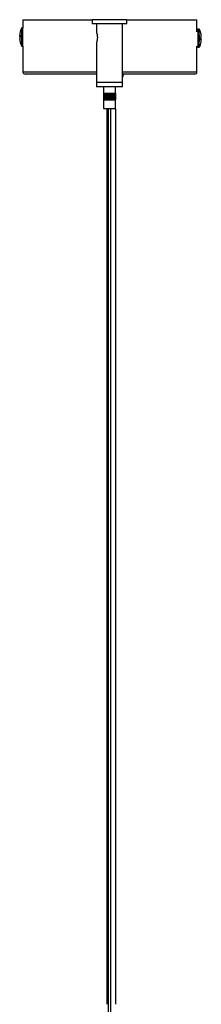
# Model space of a CAD drawing. Header units: millimetres. Extents: x 618 to 967, y 208 to 641.
# Tile 4 of 5: x 951 to 967, y 355 to 446. Entities that reach past the tile are written whole.
import ezdxf

# ---------------------------------------------------------------- set-up
doc = ezdxf.new("R2010")
doc.units = ezdxf.units.MM

msp = doc.modelspace()

# ---------------------------------------------------------------- linework, layer by layer
at = {"color": 7, "linetype": 'Continuous', "lineweight": 25}
for p, q in [((950.848, 445.906), (950.848, 445.139)), ((950.848, 445.906), (957.219, 445.906)), ((957.219, 445.906), (957.219, 445.536)), ((960.399, 445.906), (957.219, 445.906)), ((960.399, 445.536), (960.399, 445.906)), ((960.399, 445.906), (966.848, 445.906)), ((966.848, 445.049), (966.848, 445.906)), ((950.841, 445.146), (950.741, 445.146)), ((950.741, 444.458), (950.741, 445.146)), ((950.848, 445.139), (950.841, 445.146)), ((950.841, 444.458), (950.841, 445.146)), ((960.399, 445.536), (957.219, 445.536)), ((957.609, 445.536), (957.609, 444.755)), ((960.009, 440.136), (960.009, 445.536)), ((966.952, 445.046), (966.844, 444.938)), ((967.052, 445.046), (966.952, 445.046)), ((950.553, 444.508), (950.553, 444.441)), ((950.553, 444.374), (950.553, 444.442)), ((950.553, 444.441), (950.604, 444.441)), ((950.604, 444.375), (950.553, 444.374)), ((950.553, 444.239), (950.553, 444.142)), ((950.553, 444.105), (950.553, 444.142)), ((950.741, 443.466), (950.741, 444.458)), ((950.841, 443.466), (950.841, 444.458)), ((967.195, 444.124), (967.238, 444.124)), ((967.242, 444.084), (967.195, 444.085)), ((950.741, 443.466), (950.841, 443.466)), ((950.841, 443.466), (950.848, 443.474)), ((950.848, 443.474), (950.848, 441.106)), ((957.609, 443.776), (957.609, 440.136)), ((966.848, 441.106), (966.848, 443.478)), ((966.848, 443.471), (966.952, 443.366)), ((966.952, 443.366), (967.052, 443.366)), ((957.609, 440.906), (951.048, 440.906)), ((957.598, 440.906), (957.598, 440.846)), ((957.609, 440.763), (957.609, 440.136)), ((966.648, 440.906), (960.009, 440.906)), ((960.098, 440.846), (960.098, 440.906)), ((957.609, 440.136), (957.609, 439.736)), ((957.609, 440.136), (957.609, 439.736)), ((957.725, 440.136), (957.609, 440.136)), ((960.009, 440.136), (957.609, 440.136)), ((957.725, 439.736), (957.609, 439.736)), ((960.009, 440.136), (957.725, 440.136)), ((960.009, 439.736), (957.725, 439.736)), ((958.259, 439.736), (958.259, 439.136)), ((958.259, 439.736), (958.259, 439.136)), ((959.359, 439.136), (959.359, 439.736)), ((960.009, 439.736), (960.009, 440.136)), ((958.251, 439.136), (958.251, 438.536)), ((958.251, 439.136), (958.251, 439.136)), ((958.251, 439.136), (958.251, 438.536)), ((958.251, 439.136), (958.252, 439.136)), ((958.251, 439.136), (958.251, 438.536)), ((958.251, 439.136), (958.251, 439.136)), ((958.251, 438.536), (958.251, 438.536)), ((958.251, 438.536), (958.252, 438.536)), ((958.251, 438.536), (958.251, 438.536)), ((958.252, 439.136), (958.252, 438.536)), ((958.252, 439.136), (958.254, 439.136)), ((958.252, 438.536), (958.254, 438.536)), ((958.254, 439.136), (958.254, 438.536)), ((958.254, 439.136), (958.256, 439.136)), ((958.254, 438.536), (958.256, 438.536)), ((958.256, 439.136), (958.256, 438.536)), ((958.256, 439.136), (958.259, 439.136)), ((958.256, 438.536), (958.259, 438.536)), ((958.259, 439.136), (958.259, 438.536)), ((958.259, 439.136), (958.262, 439.136)), ((958.259, 438.536), (958.259, 437.736)), ((958.259, 438.536), (958.259, 437.736)), ((958.259, 438.536), (958.262, 438.536)), ((958.262, 439.136), (958.262, 438.536)), ((958.262, 439.136), (958.267, 439.136)), ((958.262, 438.536), (958.267, 438.536)), ((958.267, 439.136), (958.267, 438.536)), ((958.267, 439.136), (958.272, 439.136)), ((958.267, 438.536), (958.272, 438.536)), ((958.272, 439.136), (958.272, 438.536)), ((958.272, 439.136), (958.278, 439.136)), ((958.272, 438.536), (958.278, 438.536)), ((958.278, 439.136), (958.278, 438.536)), ((958.278, 439.136), (958.284, 439.136)), ((958.278, 438.536), (958.284, 438.536)), ((958.284, 439.136), (958.284, 438.536)), ((958.284, 439.136), (958.291, 439.136)), ((958.284, 438.536), (958.291, 438.536)), ((958.291, 439.136), (958.291, 438.536)), ((958.291, 439.136), (958.299, 439.136)), ((958.291, 438.536), (958.299, 438.536)), ((958.299, 439.136), (958.299, 438.536)), ((958.299, 439.136), (958.307, 439.136)), ((958.299, 438.536), (958.307, 438.536)), ((958.307, 439.136), (958.307, 438.536)), ((958.307, 439.136), (958.317, 439.136)), ((958.307, 438.536), (958.317, 438.536)), ((958.317, 439.136), (958.317, 438.536)), ((958.317, 439.136), (958.326, 439.136)), ((958.317, 438.536), (958.326, 438.536)), ((958.326, 439.136), (958.326, 438.536)), ((958.326, 439.136), (958.337, 439.136)), ((958.326, 438.536), (958.337, 438.536)), ((958.337, 439.136), (958.337, 438.536)), ((958.337, 439.136), (958.347, 439.136)), ((958.337, 438.536), (958.347, 438.536)), ((958.347, 438.536), (958.347, 439.136)), ((958.348, 439.136), (958.348, 438.536)), ((958.348, 439.136), (958.358, 439.136)), ((958.348, 438.536), (958.358, 438.536)), ((958.358, 438.536), (958.358, 439.136)), ((958.359, 439.136), (958.359, 438.536)), ((958.359, 439.136), (958.359, 438.536)), ((958.359, 439.136), (958.37, 439.136)), ((958.359, 439.136), (958.359, 439.136)), ((958.359, 438.536), (958.37, 438.536)), ((958.359, 438.536), (958.359, 438.536)), ((958.37, 438.536), (958.37, 439.136)), ((958.371, 439.136), (958.371, 438.536)), ((958.371, 439.136), (958.372, 439.136)), ((958.371, 438.536), (958.372, 438.536)), ((958.372, 439.136), (958.372, 438.536)), ((958.372, 439.136), (958.382, 439.136)), ((958.372, 438.536), (958.382, 438.536)), ((958.382, 438.536), (958.382, 439.136)), ((958.383, 439.136), (958.383, 438.536)), ((958.383, 439.136), (958.384, 439.136)), ((958.383, 438.536), (958.384, 438.536)), ((958.384, 439.136), (958.384, 438.536)), ((958.384, 439.136), (958.395, 439.136)), ((958.384, 438.536), (958.395, 438.536)), ((958.395, 438.536), (958.395, 439.136)), ((958.396, 439.136), (958.396, 438.536)), ((958.396, 439.136), (958.398, 439.136)), ((958.396, 438.536), (958.398, 438.536)), ((958.398, 439.136), (958.398, 438.536)), ((958.398, 439.136), (958.408, 439.136)), ((958.398, 438.536), (958.408, 438.536)), ((958.408, 438.536), (958.408, 439.136)), ((958.409, 439.136), (958.409, 438.536)), ((958.409, 439.136), (958.412, 439.136)), ((958.409, 438.536), (958.412, 438.536)), ((958.412, 439.136), (958.412, 438.536)), ((958.412, 439.136), (958.422, 439.136)), ((958.412, 438.536), (958.422, 438.536)), ((958.422, 438.536), (958.422, 439.136)), ((958.423, 439.136), (958.423, 438.536)), ((958.423, 439.136), (958.426, 439.136)), ((958.423, 438.536), (958.426, 438.536)), ((958.426, 439.136), (958.426, 438.536)), ((958.426, 439.136), (958.437, 439.136)), ((958.426, 438.536), (958.437, 438.536)), ((958.437, 438.536), (958.437, 439.136)), ((958.438, 439.136), (958.438, 438.536)), ((958.438, 439.136), (958.441, 439.136)), ((958.438, 438.536), (958.441, 438.536)), ((958.441, 439.136), (958.441, 438.536)), ((958.441, 439.136), (958.452, 439.136)), ((958.441, 438.536), (958.452, 438.536)), ((958.452, 438.536), (958.452, 439.136)), ((958.453, 439.136), (958.453, 438.536)), ((958.453, 439.136), (958.456, 439.136)), ((958.453, 438.536), (958.456, 438.536)), ((958.456, 439.136), (958.456, 438.536)), ((958.456, 439.136), (958.467, 439.136)), ((958.456, 438.536), (958.467, 438.536)), ((958.467, 438.536), (958.467, 439.136)), ((958.468, 439.136), (958.468, 438.536)), ((958.468, 439.136), (958.472, 439.136)), ((958.468, 438.536), (958.472, 438.536)), ((958.472, 439.136), (958.472, 438.536)), ((958.472, 439.136), (958.483, 439.136)), ((958.472, 438.536), (958.483, 438.536)), ((958.483, 438.536), (958.483, 439.136)), ((958.484, 439.136), (958.484, 438.536)), ((958.484, 439.136), (958.488, 439.136)), ((958.484, 438.536), (958.488, 438.536)), ((958.488, 439.136), (958.488, 438.536)), ((958.488, 439.136), (958.499, 439.136)), ((958.488, 438.536), (958.499, 438.536)), ((958.499, 438.536), (958.499, 439.136)), ((958.5, 439.136), (958.5, 438.536)), ((958.5, 439.136), (958.505, 439.136)), ((958.5, 438.536), (958.505, 438.536)), ((958.505, 439.136), (958.505, 438.536)), ((958.505, 439.136), (958.515, 439.136)), ((958.505, 438.536), (958.515, 438.536)), ((958.515, 438.536), (958.515, 439.136)), ((958.517, 439.136), (958.517, 438.536)), ((958.517, 439.136), (958.522, 439.136)), ((958.517, 438.536), (958.522, 438.536)), ((958.522, 439.136), (958.522, 438.536)), ((958.522, 439.136), (958.532, 439.136)), ((958.522, 438.536), (958.532, 438.536)), ((958.532, 438.536), (958.532, 439.136)), ((958.534, 439.136), (958.534, 438.536)), ((958.534, 439.136), (958.54, 439.136)), ((958.534, 438.536), (958.54, 438.536)), ((958.54, 439.136), (958.54, 438.536)), ((958.54, 439.136), (958.55, 439.136)), ((958.54, 438.536), (958.55, 438.536)), ((958.55, 438.536), (958.55, 439.136)), ((958.551, 439.136), (958.551, 438.536)), ((958.551, 439.136), (958.557, 439.136)), ((958.551, 438.536), (958.557, 438.536)), ((958.557, 439.136), (958.557, 438.536)), ((958.557, 439.136), (958.567, 439.136)), ((958.557, 438.536), (958.567, 438.536)), ((958.567, 438.536), (958.567, 439.136)), ((958.569, 439.136), (958.569, 438.536)), ((958.569, 439.136), (958.576, 439.136)), ((958.569, 438.536), (958.576, 438.536)), ((958.576, 439.136), (958.576, 438.536)), ((958.576, 439.136), (958.585, 439.136)), ((958.576, 438.536), (958.585, 438.536)), ((958.585, 438.536), (958.585, 439.136)), ((958.587, 439.136), (958.587, 438.536)), ((958.587, 439.136), (958.594, 439.136)), ((958.587, 438.536), (958.594, 438.536)), ((958.594, 439.136), (958.594, 438.536)), ((958.594, 439.136), (958.604, 439.136)), ((958.594, 438.536), (958.604, 438.536)), ((958.604, 438.536), (958.604, 439.136)), ((958.605, 439.136), (958.605, 438.536)), ((958.605, 439.136), (958.613, 439.136)), ((958.605, 438.536), (958.613, 438.536)), ((958.613, 439.136), (958.613, 438.536)), ((958.613, 439.136), (958.622, 439.136)), ((958.613, 438.536), (958.622, 438.536)), ((958.622, 438.536), (958.622, 439.136)), ((958.624, 439.136), (958.624, 438.536)), ((958.624, 439.136), (958.632, 439.136)), ((958.624, 438.536), (958.632, 438.536)), ((958.632, 439.136), (958.632, 438.536)), ((958.632, 439.136), (958.641, 439.136)), ((958.632, 438.536), (958.641, 438.536)), ((958.641, 438.536), (958.641, 439.136)), ((958.642, 439.136), (958.642, 438.536)), ((958.642, 439.136), (958.651, 439.136)), ((958.642, 438.536), (958.651, 438.536)), ((958.651, 439.136), (958.651, 438.536)), ((958.651, 439.136), (958.66, 439.136)), ((958.651, 438.536), (958.66, 438.536)), ((958.66, 438.536), (958.66, 439.136)), ((958.661, 439.136), (958.661, 438.536)), ((958.661, 439.136), (958.67, 439.136)), ((958.661, 438.536), (958.67, 438.536)), ((958.67, 439.136), (958.67, 438.536)), ((958.67, 439.136), (958.679, 439.136)), ((958.67, 438.536), (958.679, 438.536)), ((958.679, 438.536), (958.679, 439.136)), ((958.681, 439.136), (958.681, 438.536)), ((958.681, 439.136), (958.69, 439.136)), ((958.681, 438.536), (958.69, 438.536)), ((958.69, 439.136), (958.69, 438.536)), ((958.69, 439.136), (958.699, 439.136)), ((958.69, 438.536), (958.699, 438.536)), ((958.699, 438.536), (958.699, 439.136)), ((958.7, 439.136), (958.7, 438.536)), ((958.7, 439.136), (958.71, 439.136)), ((958.7, 438.536), (958.71, 438.536)), ((958.71, 439.136), (958.71, 438.536)), ((958.71, 439.136), (958.718, 439.136)), ((958.71, 438.536), (958.718, 438.536)), ((958.718, 438.536), (958.718, 439.136)), ((958.72, 439.136), (958.72, 438.536)), ((958.72, 439.136), (958.73, 439.136)), ((958.72, 438.536), (958.73, 438.536)), ((958.73, 439.136), (958.73, 438.536)), ((958.73, 439.136), (958.738, 439.136)), ((958.73, 438.536), (958.738, 438.536)), ((958.738, 438.536), (958.738, 439.136)), ((958.739, 439.136), (958.739, 438.536)), ((958.739, 439.136), (958.75, 439.136)), ((958.739, 438.536), (958.75, 438.536)), ((958.75, 439.136), (958.75, 438.536)), ((958.75, 439.136), (958.758, 439.136)), ((958.75, 438.536), (958.758, 438.536)), ((958.758, 438.536), (958.758, 439.136)), ((958.759, 439.136), (958.759, 438.536)), ((958.759, 439.136), (958.77, 439.136)), ((958.759, 438.536), (958.77, 438.536)), ((958.77, 439.136), (958.77, 438.536)), ((958.77, 439.136), (958.777, 439.136)), ((958.77, 438.536), (958.777, 438.536)), ((958.777, 438.536), (958.777, 439.136)), ((958.779, 439.136), (958.779, 438.536)), ((958.779, 439.136), (958.79, 439.136)), ((958.779, 438.536), (958.79, 438.536)), ((958.79, 439.136), (958.79, 438.536)), ((958.79, 439.136), (958.797, 439.136)), ((958.79, 438.536), (958.797, 438.536)), ((958.797, 438.536), (958.797, 439.136)), ((958.799, 439.136), (958.799, 438.536)), ((958.799, 439.136), (958.81, 439.136)), ((958.799, 438.536), (958.81, 438.536)), ((958.81, 439.136), (958.81, 438.536)), ((958.81, 439.136), (958.817, 439.136)), ((958.81, 438.536), (958.817, 438.536)), ((958.817, 438.536), (958.817, 439.136)), ((958.818, 439.136), (958.818, 438.536)), ((958.818, 439.136), (958.83, 439.136)), ((958.818, 438.536), (958.83, 438.536)), ((958.83, 439.136), (958.83, 438.536)), ((958.83, 439.136), (958.837, 439.136)), ((958.83, 438.536), (958.837, 438.536)), ((958.837, 438.536), (958.837, 439.136)), ((958.838, 439.136), (958.838, 438.536)), ((958.838, 439.136), (958.85, 439.136)), ((958.838, 438.536), (958.85, 438.536)), ((958.85, 439.136), (958.85, 438.536)), ((958.85, 439.136), (958.857, 439.136)), ((958.85, 438.536), (958.857, 438.536)), ((958.857, 438.536), (958.857, 439.136)), ((958.858, 439.136), (958.858, 438.536)), ((958.858, 439.136), (958.87, 439.136)), ((958.858, 438.536), (958.87, 438.536)), ((958.87, 439.136), (958.87, 438.536)), ((958.87, 439.136), (958.877, 439.136)), ((958.87, 438.536), (958.877, 438.536)), ((958.877, 438.536), (958.877, 439.136)), ((958.878, 439.136), (958.878, 438.536)), ((958.878, 439.136), (958.89, 439.136)), ((958.878, 438.536), (958.89, 438.536)), ((958.89, 439.136), (958.89, 438.536)), ((958.89, 439.136), (958.896, 439.136)), ((958.89, 438.536), (958.896, 438.536)), ((958.896, 438.536), (958.896, 439.136)), ((958.898, 439.136), (958.898, 438.536)), ((958.898, 439.136), (958.91, 439.136)), ((958.898, 438.536), (958.91, 438.536)), ((958.91, 439.136), (958.91, 438.536)), ((958.91, 439.136), (958.916, 439.136)), ((958.91, 438.536), (958.916, 438.536)), ((958.916, 438.536), (958.916, 439.136)), ((958.917, 439.136), (958.917, 438.536)), ((958.917, 439.136), (958.93, 439.136)), ((958.917, 438.536), (958.93, 438.536)), ((958.93, 439.136), (958.93, 438.536)), ((958.93, 439.136), (958.935, 439.136)), ((958.93, 438.536), (958.935, 438.536)), ((958.935, 438.536), (958.935, 439.136)), ((958.936, 439.136), (958.936, 438.536)), ((958.936, 439.136), (958.949, 439.136)), ((958.936, 438.536), (958.949, 438.536)), ((958.949, 439.136), (958.949, 438.536)), ((958.949, 439.136), (958.954, 439.136)), ((958.949, 438.536), (958.954, 438.536)), ((958.954, 438.536), (958.954, 439.136)), ((958.956, 439.136), (958.956, 438.536)), ((958.956, 439.136), (958.969, 439.136)), ((958.956, 438.536), (958.969, 438.536)), ((958.969, 439.136), (958.969, 438.536)), ((958.969, 439.136), (958.973, 439.136)), ((958.969, 438.536), (958.973, 438.536)), ((958.973, 438.536), (958.973, 439.136)), ((958.975, 439.136), (958.975, 438.536)), ((958.975, 439.136), (958.988, 439.136)), ((958.975, 438.536), (958.988, 438.536)), ((958.988, 439.136), (958.988, 438.536)), ((958.988, 439.136), (958.992, 439.136)), ((958.988, 438.536), (958.992, 438.536)), ((958.992, 438.536), (958.992, 439.136)), ((958.994, 439.136), (958.994, 438.536)), ((958.994, 439.136), (959.007, 439.136)), ((958.994, 438.536), (959.007, 438.536)), ((959.007, 439.136), (959.007, 438.536)), ((959.007, 439.136), (959.011, 439.136)), ((959.007, 438.536), (959.011, 438.536)), ((959.011, 438.536), (959.011, 439.136)), ((959.012, 439.136), (959.012, 438.536)), ((959.012, 439.136), (959.026, 439.136)), ((959.012, 438.536), (959.026, 438.536)), ((959.026, 439.136), (959.026, 438.536)), ((959.026, 439.136), (959.029, 439.136)), ((959.026, 438.536), (959.029, 438.536)), ((959.029, 438.536), (959.029, 439.136)), ((959.03, 439.136), (959.03, 438.536)), ((959.03, 439.136), (959.044, 439.136)), ((959.03, 438.536), (959.044, 438.536)), ((959.044, 439.136), (959.044, 438.536)), ((959.044, 439.136), (959.047, 439.136)), ((959.044, 438.536), (959.047, 438.536)), ((959.047, 438.536), (959.047, 439.136)), ((959.048, 439.136), (959.048, 438.536)), ((959.048, 439.136), (959.062, 439.136)), ((959.048, 438.536), (959.062, 438.536)), ((959.062, 439.136), (959.062, 438.536)), ((959.062, 439.136), (959.065, 439.136)), ((959.062, 438.536), (959.065, 438.536)), ((959.065, 438.536), (959.065, 439.136)), ((959.066, 439.136), (959.066, 438.536)), ((959.066, 439.136), (959.08, 439.136)), ((959.066, 438.536), (959.08, 438.536)), ((959.08, 439.136), (959.08, 438.536)), ((959.08, 439.136), (959.082, 439.136)), ((959.08, 438.536), (959.082, 438.536)), ((959.082, 438.536), (959.082, 439.136)), ((959.084, 439.136), (959.084, 438.536)), ((959.084, 439.136), (959.097, 439.136)), ((959.084, 438.536), (959.097, 438.536)), ((959.097, 439.136), (959.097, 438.536)), ((959.097, 439.136), (959.1, 439.136)), ((959.097, 438.536), (959.1, 438.536)), ((959.1, 438.536), (959.1, 439.136)), ((959.101, 439.136), (959.101, 438.536)), ((959.101, 439.136), (959.114, 439.136)), ((959.101, 438.536), (959.114, 438.536)), ((959.114, 439.136), (959.114, 438.536)), ((959.114, 439.136), (959.116, 439.136)), ((959.114, 438.536), (959.116, 438.536)), ((959.116, 438.536), (959.116, 439.136)), ((959.117, 439.136), (959.117, 438.536)), ((959.117, 439.136), (959.131, 439.136)), ((959.117, 438.536), (959.131, 438.536)), ((959.131, 439.136), (959.131, 438.536)), ((959.131, 439.136), (959.132, 439.136)), ((959.131, 438.536), (959.132, 438.536)), ((959.132, 438.536), (959.132, 439.136)), ((959.133, 439.136), (959.133, 438.536)), ((959.133, 439.136), (959.147, 439.136)), ((959.133, 438.536), (959.147, 438.536)), ((959.147, 439.136), (959.147, 438.536)), ((959.147, 439.136), (959.148, 439.136)), ((959.147, 438.536), (959.148, 438.536)), ((959.148, 438.536), (959.148, 439.136)), ((959.149, 439.136), (959.149, 438.536)), ((959.149, 439.136), (959.163, 439.136)), ((959.149, 438.536), (959.163, 438.536)), ((959.163, 439.136), (959.163, 438.536)), ((959.163, 439.136), (959.164, 439.136)), ((959.163, 438.536), (959.164, 438.536)), ((959.164, 438.536), (959.164, 439.136)), ((959.165, 439.136), (959.165, 438.536)), ((959.165, 439.136), (959.178, 439.136)), ((959.165, 438.536), (959.178, 438.536)), ((959.178, 439.136), (959.178, 438.536)), ((959.178, 439.136), (959.179, 439.136)), ((959.178, 438.536), (959.179, 438.536)), ((959.179, 438.536), (959.179, 439.136)), ((959.18, 439.136), (959.18, 438.536)), ((959.18, 439.136), (959.193, 439.136)), ((959.18, 438.536), (959.193, 438.536)), ((959.193, 439.136), (959.193, 438.536)), ((959.194, 439.136), (959.194, 438.536)), ((959.194, 439.136), (959.208, 439.136)), ((959.194, 438.536), (959.208, 438.536)), ((959.208, 439.136), (959.208, 438.536)), ((959.208, 439.136), (959.208, 438.536)), ((959.208, 439.136), (959.221, 439.136)), ((959.208, 438.536), (959.221, 438.536)), ((959.221, 439.136), (959.221, 438.536)), ((959.221, 439.136), (959.221, 438.536)), ((959.221, 439.136), (959.235, 439.136)), ((959.221, 438.536), (959.235, 438.536)), ((959.235, 439.136), (959.235, 438.536)), ((959.235, 439.136), (959.247, 439.136)), ((959.235, 438.536), (959.247, 438.536)), ((959.247, 439.136), (959.247, 438.536)), ((959.247, 439.136), (959.26, 439.136)), ((959.247, 438.536), (959.26, 438.536)), ((959.26, 439.136), (959.26, 438.536)), ((959.26, 439.136), (959.271, 439.136)), ((959.26, 438.536), (959.271, 438.536)), ((959.271, 439.136), (959.271, 438.536)), ((959.271, 439.136), (959.282, 439.136)), ((959.271, 438.536), (959.282, 438.536)), ((959.282, 439.136), (959.282, 438.536)), ((959.282, 439.136), (959.292, 439.136)), ((959.282, 438.536), (959.292, 438.536)), ((959.292, 439.136), (959.292, 438.536)), ((959.292, 439.136), (959.302, 439.136)), ((959.292, 438.536), (959.302, 438.536)), ((959.302, 439.136), (959.302, 438.536)), ((959.302, 439.136), (959.311, 439.136)), ((959.302, 438.536), (959.311, 438.536)), ((959.311, 439.136), (959.311, 438.536)), ((959.311, 439.136), (959.32, 439.136)), ((959.311, 438.536), (959.32, 438.536)), ((959.32, 439.136), (959.32, 438.536)), ((959.32, 439.136), (959.327, 439.136)), ((959.32, 438.536), (959.327, 438.536)), ((959.327, 439.136), (959.327, 438.536)), ((959.327, 439.136), (959.335, 439.136)), ((959.327, 438.536), (959.335, 438.536)), ((959.335, 439.136), (959.335, 438.536)), ((959.335, 439.136), (959.341, 439.136)), ((959.335, 438.536), (959.341, 438.536)), ((959.341, 439.136), (959.341, 438.536)), ((959.341, 439.136), (959.347, 439.136)), ((959.341, 438.536), (959.347, 438.536)), ((959.347, 439.136), (959.347, 438.536)), ((959.347, 439.136), (959.352, 439.136)), ((959.347, 438.536), (959.352, 438.536)), ((959.352, 439.136), (959.352, 438.536)), ((959.352, 439.136), (959.356, 439.136)), ((959.352, 438.536), (959.356, 438.536)), ((959.356, 439.136), (959.356, 438.536)), ((959.356, 439.136), (959.36, 439.136)), ((959.356, 438.536), (959.36, 438.536)), ((959.359, 437.736), (959.359, 438.536)), ((959.36, 439.136), (959.36, 438.536)), ((959.36, 439.136), (959.362, 439.136)), ((959.36, 438.536), (959.362, 438.536)), ((959.362, 439.136), (959.362, 438.536)), ((959.362, 439.136), (959.365, 439.136)), ((959.362, 438.536), (959.365, 438.536)), ((959.365, 439.136), (959.365, 438.536)), ((959.365, 439.136), (959.366, 439.136)), ((959.365, 438.536), (959.366, 438.536)), ((959.366, 439.136), (959.366, 438.536)), ((959.366, 439.136), (959.367, 439.136)), ((959.366, 438.536), (959.367, 438.536)), ((959.367, 439.136), (959.367, 438.536)), ((958.259, 437.736), (958.259, 437.736)), ((958.259, 437.736), (958.65, 437.736)), ((958.65, 437.736), (959.359, 437.736)), ((958.689, 437.736), (958.689, 219.62)), ((958.929, 219.62), (958.929, 437.736))]:
    msp.add_line(p, q, dxfattribs=at)
at = {"color": 8, "linetype": 'Continuous', "lineweight": 25}
for p, q in [((950.848, 441.106), (957.609, 441.106)), ((957.598, 440.846), (957.609, 440.846)), ((960.009, 441.106), (966.848, 441.106)), ((960.009, 440.846), (960.04, 440.846)), ((960.04, 440.846), (960.098, 440.846))]:
    msp.add_line(p, q, dxfattribs=at)
at = {"color": 7, "linetype": 'Continuous', "lineweight": 25, "flags": 128}
msp.add_lwpolyline([(957.598, 440.846), (957.605, 440.78), (957.609, 440.762)], dxfattribs=at)
at = {"color": 7, "linetype": 'Continuous', "lineweight": 25}
for centre, radius, start, end in [((952.405, 444.306), 1.864, 153.215, 165.1763), ((940.327, 444.206), 26.639, 358.19312, 1.80688), ((940.007, 444.206), 27.059, 358.22105, 1.77895), ((965.389, 444.206), 1.864, 14.61464, 26.77733), ((952.347, 444.325), 1.803, 165.17977, 174.16431), ((950.691, 444.355), 0.162, 122.41204, 147.96833), ((950.691, 444.46), 0.162, 212.03167, 237.58796), ((950.691, 444.153), 0.162, 122.41204, 147.96833), ((952.347, 444.325), 1.803, 185.83569, 194.82023), ((952.347, 444.288), 1.803, 185.83569, 194.82023), ((952.572, 444.391), 1.971, 177.05433, 182.94567), ((965.408, 444.22), 1.84, 5.70056, 14.59791), ((965.408, 444.198), 1.842, 345.26758, 354.1572), ((967.165, 444.671), 0.0281, 340.92414, 12.59986), ((965.411, 444.198), 1.84, 5.70056, 14.59791), ((967.151, 444.38), 0.129, 289.92931, 315.00653), ((965.195, 444.159), 2.003, 356.99783, 2.8593), ((967.151, 444.176), 0.129, 289.92931, 315.00653), ((967.145, 444.016), 0.142, 49.17611, 68.29555), ((979.123, 444.181), 11.885, 180.27298, 180.47577), ((962.93, 444.109), 4.312, 358.68416, 359.66441), ((958.891, 444.257), 8.352, 0.22283, 0.85054), ((950.669, 443.845), 0.0676, 164.03134, 195.96866), ((952.405, 444.306), 1.864, 194.8237, 206.785), ((965.389, 444.206), 1.864, 333.22267, 345.25907), ((967.176, 443.736), 0.0162, 334.86839, 355.85211), ((951.048, 441.106), 0.2, 180, 270), ((959.758, 440.846), 0.34, 317.49629, 0), ((966.648, 441.106), 0.2, 270, 0)]:
    msp.add_arc(centre, radius, start, end, dxfattribs=at)
for points, knots in [([(966.841, 444.784), (966.841, 444.796), (966.842, 444.848), (966.844, 444.927), (966.846, 445.006), (966.848, 445.05), (966.848, 445.049), (966.848, 445.049)], [0, 0, 0, 0, 0.082103, 0.333049, 0.584144, 0.835336, 1, 1, 1, 1]), ([(957.609, 444.755), (957.609, 444.756), (957.609, 444.757), (957.613, 444.745), (957.624, 444.707), (957.643, 444.637), (957.659, 444.566), (957.674, 444.481), (957.686, 444.382), (957.689, 444.275), (957.687, 444.188), (957.68, 444.104), (957.669, 444.024), (957.656, 443.954), (957.642, 443.894), (957.626, 443.833), (957.615, 443.795), (957.61, 443.778), (957.609, 443.777), (957.609, 443.776)], [0, 0, 0, 0, 0.015925, 0.057579, 0.141679, 0.231367, 0.28207, 0.33276, 0.434921, 0.494335, 0.553749, 0.613163, 0.672356, 0.730011, 0.784725, 0.83564, 0.931021, 0.965185, 1, 1, 1, 1]), ([(958.575, 437.736), (958.575, 436.819), (958.575, 434.704), (958.575, 431.462), (958.575, 428.077), (958.575, 424.895), (958.575, 421.905), (958.575, 419.012), (958.575, 416.218), (958.575, 413.522), (958.575, 411.011), (958.575, 408.674), (958.575, 406.326), (958.575, 403.986), (958.575, 401.672), (958.575, 399.574), (958.575, 397.669), (958.575, 395.306), (958.575, 392.368), (958.575, 388.96), (958.575, 385.662), (958.575, 382.528), (958.575, 379.381), (958.575, 376.232), (958.575, 373.114), (958.575, 370.554), (958.575, 368.57), (958.575, 367.156), (958.575, 365.784), (958.575, 364.349), (958.575, 362.737), (958.575, 360.974), (958.575, 359.615), (958.575, 358.752), (958.575, 358.386), (958.575, 358.014), (958.575, 357.555), (958.575, 356.955), (958.575, 356.182), (958.575, 355.62), (958.575, 355.31)], [0, 0, 0, 0, 0.033368, 0.0769627, 0.1179623, 0.1565052, 0.1927226, 0.2267388, 0.2617545, 0.2943966, 0.3248038, 0.3531062, 0.3794256, 0.4102344, 0.4382332, 0.4636213, 0.4865805, 0.5075244, 0.5495944, 0.5934876, 0.6314881, 0.6695905, 0.7075146, 0.7459949, 0.7841634, 0.8209269, 0.839167, 0.8563246, 0.8723707, 0.8890884, 0.908567, 0.9310287, 0.9532562, 0.9580379, 0.9624861, 0.9666186, 0.9716094, 0.9792613, 0.9885732, 1, 1, 1, 1]), ([(959.375, 355.31), (959.375, 355.613), (959.375, 356.17), (959.375, 356.948), (959.375, 357.596), (959.375, 358.159), (959.375, 358.678), (959.375, 359.468), (959.375, 360.545), (959.375, 362.041), (959.375, 363.732), (959.375, 365.615), (959.375, 367.743), (959.375, 369.979), (959.375, 372.261), (959.375, 374.429), (959.375, 377.649), (959.375, 381.975), (959.375, 387.376), (959.375, 392.006), (959.375, 395.863), (959.375, 398.937), (959.375, 401.965), (959.375, 404.891), (959.375, 407.656), (959.375, 409.802), (959.375, 411.435), (959.375, 412.673), (959.375, 414.071), (959.375, 415.638), (959.375, 417.384), (959.375, 419.316), (959.375, 421.345), (959.375, 423.464), (959.375, 425.666), (959.375, 428.044), (959.375, 430.609), (959.375, 433.371), (959.375, 435.758), (959.375, 437.226), (959.375, 437.705)], [0, 0, 0, 0, 0.0111932, 0.0205323, 0.0286256, 0.0348995, 0.0410837, 0.0475857, 0.0636876, 0.0803348, 0.1020624, 0.1252403, 0.1488957, 0.1795203, 0.2066374, 0.2319532, 0.258411, 0.323848, 0.3893797, 0.4550014, 0.492356, 0.5297633, 0.5668739, 0.6025676, 0.6362413, 0.6675127, 0.6806913, 0.6956562, 0.7125844, 0.7315665, 0.7527038, 0.7761088, 0.8019057, 0.8265469, 0.8532229, 0.8820409, 0.9131161, 0.9465721, 0.9825416, 1, 1, 1, 1])]:
    msp.add_open_spline(points, degree=3, knots=knots, dxfattribs=at)

doc.saveas('drawing.dxf')
